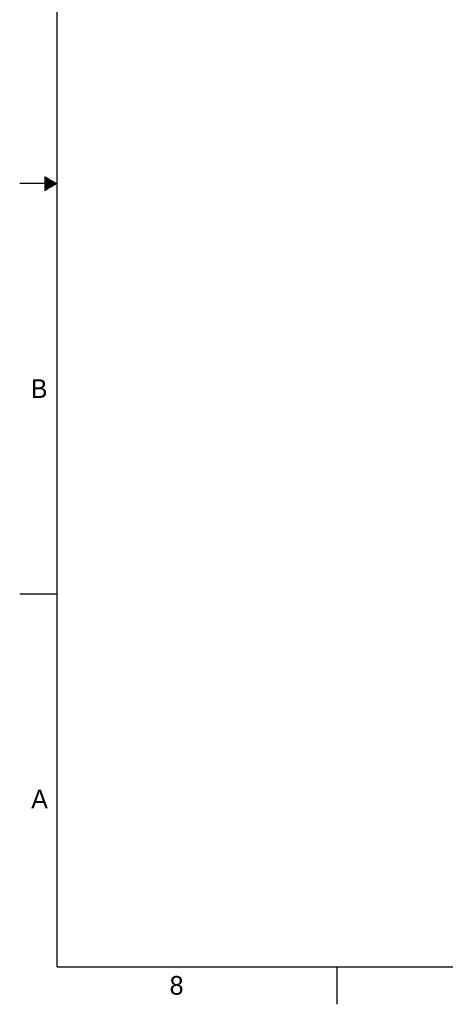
# Model space of a CAD drawing. Header units: inches. Extents: x 0 to 34, y 0 to 22.
# Tile 1 of 36: x 0 to 5.7, y 0 to 13.2. Entities that reach past the tile are written whole.
import ezdxf

# ---------------------------------------------------------------- set-up
doc = ezdxf.new("R2010")
doc.units = ezdxf.units.IN
doc.header["$LTSCALE"] = 1.87
doc.header["$MEASUREMENT"] = 0
doc.layers.get('0').update_dxf_attribs({"linetype": 'CONTINUOUS'})
doc.styles.add('TEXTSTYLE_2', font='txt')

msp = doc.modelspace()

# ---------------------------------------------------------------- linework, layer by layer
at = {"color": 2, "linetype": 'CONTINUOUS'}
for p, q in [((0.3303, 11.09), (0.3441, 11.09)), ((0.5, 11), (0, 11)), ((0.3303, 11.08), (0.3614, 11.08)), ((0.3303, 11.07), (0.3788, 11.07)), ((0.3303, 11.06), (0.3961, 11.06)), ((0.3303, 11.05), (0.4134, 11.05)), ((0.3303, 11.04), (0.4307, 11.04)), ((0.3303, 11.03), (0.448, 11.03)), ((0.3303, 11.02), (0.4654, 11.02)), ((0.3303, 11.01), (0.4827, 11.01)), ((0.3303, 10.99), (0.4827, 10.99)), ((0.3303, 10.98), (0.4654, 10.98)), ((0.3303, 10.97), (0.448, 10.97)), ((0.3303, 10.96), (0.4307, 10.96)), ((0.3303, 10.95), (0.4134, 10.95)), ((0.3303, 10.94), (0.3961, 10.94)), ((0.3303, 10.93), (0.3788, 10.93)), ((0.3303, 10.92), (0.3614, 10.92)), ((0.3303, 10.91), (0.3441, 10.91)), ((0, 5.5), (0.5, 5.5)), ((4.25, 0), (4.25, 0.5))]:
    msp.add_line(p, q, dxfattribs=at)
at = {"color": 7, "linetype": 'CONTINUOUS', "const_width": 0.02}
for points in [[(0.5, 21.5), (0.5, 0.5)], [(0.5, 0.5), (33.5, 0.5)]]:
    msp.add_lwpolyline(points, dxfattribs=at)

# ---------------------------------------------------------------- texts
at = {"color": 2, "linetype": 'CONTINUOUS', "char_height": 0.25, "width": 0.25, "attachment_point": 1, "line_spacing_factor": 0.9, "style": 'TEXTSTYLE_2'}
for s, insert in [('B', (0.1484, 8.3757)), ('A', (0.1541, 2.8761)), ('8', (2.0074, 0.3791))]:
    msp.add_mtext(s, dxfattribs=dict(at, insert=insert))

doc.saveas('drawing.dxf')
